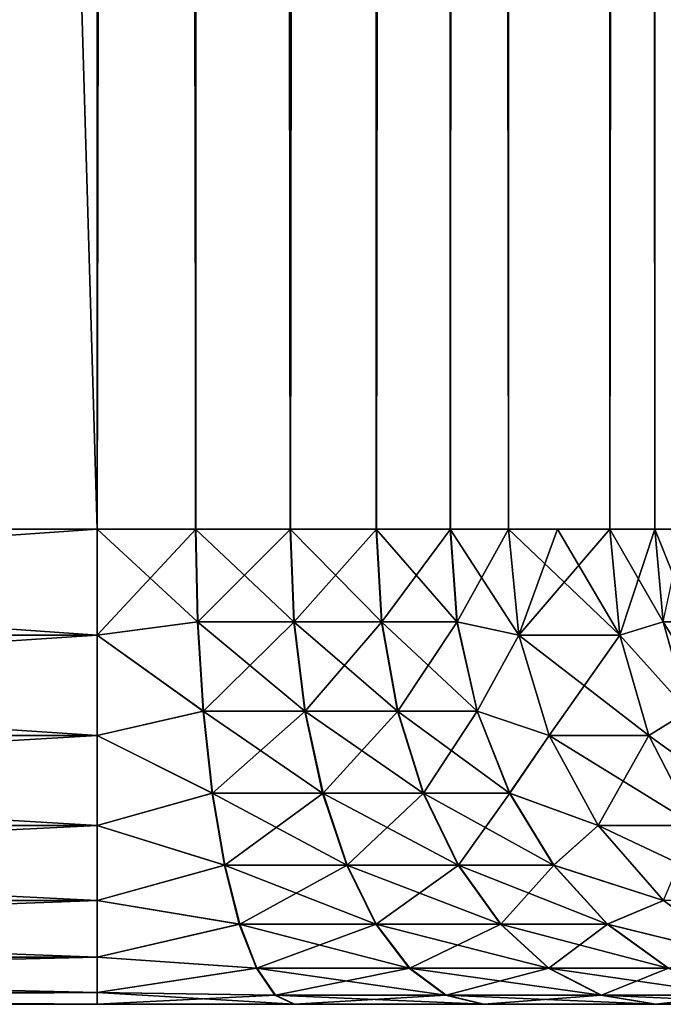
# Model space of a CAD drawing. Header units: millimetres. Extents: x -272 to -228, y -64 to 39.
# Tile 53 of 245: x -236.58 to -235.902, y -59 to -57.964. Entities that reach past the tile are written whole.
import ezdxf

# ---------------------------------------------------------------- set-up
doc = ezdxf.new("R2010")
doc.units = ezdxf.units.MM
doc.header["$LTSCALE"] = 26.699852
for name, color, linetype in [('117', 7, 'CONTINUOUS'), ('144', 7, 'CONTINUOUS'), ('181', 7, 'CONTINUOUS'), ('182', 7, 'CONTINUOUS'), ('187', 7, 'CONTINUOUS'), ('192', 7, 'CONTINUOUS'), ('196', 7, 'CONTINUOUS'), ('228', 7, 'CONTINUOUS'), ('229', 7, 'CONTINUOUS'), ('230', 7, 'CONTINUOUS'), ('231', 7, 'CONTINUOUS'), ('327', 7, 'CONTINUOUS'), ('328', 7, 'CONTINUOUS'), ('329', 7, 'CONTINUOUS'), ('330', 7, 'CONTINUOUS')]:
    doc.layers.add(name, color=color, linetype=linetype)

msp = doc.modelspace()

# ---------------------------------------------------------------- linework, layer by layer
at = {"layer": '117', "color": 31, "linetype": 'Continuous', "true_color": 0xffba99}
for points in [[(-238.0877, -59, 0.5), (-238.0877, -59, -0.5), (-236.4981, -59, -0.5), (-238.0877, -59, 0.5)], [(-236.4981, -59, 0.5), (-238.0877, -59, 0.5), (-236.4981, -59, -0.5), (-236.4981, -59, 0.5)], [(-236.2902, -59, 0.5219), (-236.4981, -59, 0.5), (-236.2908, -59, -0.5217), (-236.2902, -59, 0.5219)], [(-236.2908, -59, -0.5217), (-236.4981, -59, 0.5), (-236.4981, -59, -0.5), (-236.2908, -59, -0.5217)], [(-236.0917, -59, -0.5863), (-236.2902, -59, 0.5219), (-236.2908, -59, -0.5217), (-236.0917, -59, -0.5863)], [(-236.0911, -59, 0.5865), (-236.2902, -59, 0.5219), (-236.0917, -59, -0.5863), (-236.0911, -59, 0.5865)], [(-235.9105, -59, -0.6909), (-236.0911, -59, 0.5865), (-236.0917, -59, -0.5863), (-235.9105, -59, -0.6909)], [(-235.91, -59, 0.6912), (-236.0911, -59, 0.5865), (-235.9105, -59, -0.6909), (-235.91, -59, 0.6912)], [(-235.7549, -59, -0.8309), (-235.91, -59, 0.6912), (-235.9105, -59, -0.6909), (-235.7549, -59, -0.8309)], [(-235.7545, -59, 0.8313), (-235.91, -59, 0.6912), (-235.7549, -59, -0.8309), (-235.7545, -59, 0.8313)]]:
    msp.add_3dface(points, dxfattribs=at)
at = {"layer": '144', "color": 31, "linetype": 'Continuous', "true_color": 0xffba99}
for points in [[(-235.911, -4.5, 1.5043), (-235.9583, -4.5, 1.419), (-235.911, -58.5, 1.5043), (-235.911, -4.5, 1.5043)], [(-235.911, -58.5, 1.5043), (-235.9583, -4.5, 1.419), (-235.9583, -58.5, 1.419), (-235.911, -58.5, 1.5043)], [(-235.8812, -4.5, 1.5973), (-235.911, -4.5, 1.5043), (-235.8812, -58.5, 1.5973), (-235.8812, -4.5, 1.5973)], [(-235.8812, -58.5, 1.5973), (-235.911, -4.5, 1.5043), (-235.911, -58.5, 1.5043), (-235.8812, -58.5, 1.5973)]]:
    msp.add_3dface(points, dxfattribs=at)
at = {"layer": '181', "color": 31, "linetype": 'Continuous', "true_color": 0xffba99}
for points in [[(-236.4981, -4.5, 1), (-238.0877, -4.5, 1), (-238.0877, -58.5, 1), (-236.4981, -4.5, 1)], [(-236.4981, -58.5, 1), (-236.4981, -4.5, 1), (-238.0877, -58.5, 1), (-236.4981, -58.5, 1)]]:
    msp.add_3dface(points, dxfattribs=at)
at = {"layer": '182', "color": 31, "linetype": 'Continuous', "true_color": 0xffba99}
for points in [[(-236.4981, -4.5, -1), (-236.4981, -58.5, -1), (-238.0877, -4.5, -1), (-236.4981, -4.5, -1)], [(-238.0877, -4.5, -1), (-236.4981, -58.5, -1), (-238.0877, -58.5, -1), (-238.0877, -4.5, -1)]]:
    msp.add_3dface(points, dxfattribs=at)
at = {"layer": '187', "color": 31, "linetype": 'Continuous', "true_color": 0xffba99}
for points in [[(-235.9583, -4.5, -1.419), (-235.911, -4.5, -1.5043), (-235.9583, -58.5, -1.419), (-235.9583, -4.5, -1.419)], [(-235.9583, -58.5, -1.419), (-235.911, -4.5, -1.5043), (-235.911, -58.5, -1.5042), (-235.9583, -58.5, -1.419)], [(-235.911, -4.5, -1.5043), (-235.8812, -4.5, -1.5973), (-235.8812, -58.5, -1.5972), (-235.911, -4.5, -1.5043)], [(-235.911, -58.5, -1.5042), (-235.911, -4.5, -1.5043), (-235.8812, -58.5, -1.5972), (-235.911, -58.5, -1.5042)]]:
    msp.add_3dface(points, dxfattribs=at)
at = {"layer": '192', "color": 31, "linetype": 'Continuous', "true_color": 0xffba99}
for points in [[(-236.4981, -4.5, 1), (-236.4981, -58.5, 1), (-236.3941, -58.5, 1.0109), (-236.4981, -4.5, 1)], [(-236.3941, -4.5, 1.0109), (-236.4981, -4.5, 1), (-236.3941, -58.5, 1.0109), (-236.3941, -4.5, 1.0109)], [(-236.3724, -4.5, 1.016), (-236.3941, -4.5, 1.0109), (-236.2946, -58.5, 1.0433), (-236.3724, -4.5, 1.016)], [(-236.2946, -58.5, 1.0433), (-236.3941, -4.5, 1.0109), (-236.3941, -58.5, 1.0109), (-236.2946, -58.5, 1.0433)], [(-236.2947, -4.5, 1.0432), (-236.3724, -4.5, 1.016), (-236.2946, -58.5, 1.0433), (-236.2947, -4.5, 1.0432)], [(-236.21, -4.5, 1.0913), (-236.2947, -4.5, 1.0432), (-236.2946, -58.5, 1.0433), (-236.21, -4.5, 1.0913)], [(-236.204, -58.5, 1.0956), (-236.21, -4.5, 1.0913), (-236.2946, -58.5, 1.0433), (-236.204, -58.5, 1.0956)], [(-236.2042, -4.5, 1.0955), (-236.21, -4.5, 1.0913), (-236.204, -58.5, 1.0956), (-236.2042, -4.5, 1.0955)], [(-236.1265, -4.5, 1.1654), (-236.2042, -4.5, 1.0955), (-236.204, -58.5, 1.0956), (-236.1265, -4.5, 1.1654)], [(-236.1263, -58.5, 1.1657), (-236.1265, -4.5, 1.1654), (-236.204, -58.5, 1.0956), (-236.1263, -58.5, 1.1657)], [(-236.0651, -4.5, 1.25), (-236.1265, -4.5, 1.1654), (-236.0651, -58.5, 1.25), (-236.0651, -4.5, 1.25)], [(-236.0651, -58.5, 1.25), (-236.1265, -4.5, 1.1654), (-236.1263, -58.5, 1.1657), (-236.0651, -58.5, 1.25)]]:
    msp.add_3dface(points, dxfattribs=at)
at = {"layer": '196', "color": 31, "linetype": 'Continuous', "true_color": 0xffba99}
for points in [[(-236.4981, -58.5, -1), (-236.4981, -4.5, -1), (-236.3941, -4.5, -1.0109), (-236.4981, -58.5, -1)], [(-236.4981, -58.5, -1), (-236.3941, -4.5, -1.0109), (-236.3944, -58.5, -1.0109), (-236.4981, -58.5, -1)], [(-236.3941, -4.5, -1.0109), (-236.3724, -4.5, -1.0161), (-236.3944, -58.5, -1.0109), (-236.3941, -4.5, -1.0109)], [(-236.3944, -58.5, -1.0109), (-236.3724, -4.5, -1.0161), (-236.2949, -58.5, -1.0431), (-236.3944, -58.5, -1.0109)], [(-236.3724, -4.5, -1.0161), (-236.2947, -4.5, -1.0432), (-236.2949, -58.5, -1.0431), (-236.3724, -4.5, -1.0161)], [(-236.2947, -4.5, -1.0432), (-236.21, -4.5, -1.0913), (-236.2949, -58.5, -1.0431), (-236.2947, -4.5, -1.0432)], [(-236.2949, -58.5, -1.0431), (-236.21, -4.5, -1.0913), (-236.2043, -58.5, -1.0954), (-236.2949, -58.5, -1.0431)], [(-236.21, -4.5, -1.0913), (-236.2042, -4.5, -1.0955), (-236.2043, -58.5, -1.0954), (-236.21, -4.5, -1.0913)], [(-236.2042, -4.5, -1.0955), (-236.1265, -4.5, -1.1654), (-236.2043, -58.5, -1.0954), (-236.2042, -4.5, -1.0955)], [(-236.2043, -58.5, -1.0954), (-236.1265, -4.5, -1.1654), (-236.1265, -58.5, -1.1654), (-236.2043, -58.5, -1.0954)], [(-236.0651, -4.5, -1.25), (-236.0651, -58.5, -1.25), (-236.1265, -58.5, -1.1654), (-236.0651, -4.5, -1.25)], [(-236.1265, -4.5, -1.1654), (-236.0651, -4.5, -1.25), (-236.1265, -58.5, -1.1654), (-236.1265, -4.5, -1.1654)]]:
    msp.add_3dface(points, dxfattribs=at)
at = {"layer": '228', "color": 31, "linetype": 'Continuous', "true_color": 0xffba99}
for points in [[(-238.0877, -58.5, -1), (-236.4981, -58.5, -1), (-236.4981, -58.6113, -0.9875), (-238.0877, -58.5, -1)], [(-238.0877, -58.6113, -0.9875), (-238.0877, -58.5, -1), (-236.4981, -58.6113, -0.9875), (-238.0877, -58.6113, -0.9875)], [(-238.0877, -58.717, -0.9504), (-238.0877, -58.6113, -0.9875), (-236.4981, -58.7169, -0.9505), (-238.0877, -58.717, -0.9504)], [(-236.4981, -58.7169, -0.9505), (-238.0877, -58.6113, -0.9875), (-236.4981, -58.6113, -0.9875), (-236.4981, -58.7169, -0.9505)], [(-236.4981, -58.8117, -0.8909), (-238.0877, -58.717, -0.9504), (-236.4981, -58.7169, -0.9505), (-236.4981, -58.8117, -0.8909)], [(-238.0877, -58.8119, -0.8908), (-238.0877, -58.717, -0.9504), (-236.4981, -58.8117, -0.8909), (-238.0877, -58.8119, -0.8908)], [(-236.4981, -58.8909, -0.8117), (-238.0877, -58.8119, -0.8908), (-236.4981, -58.8117, -0.8909), (-236.4981, -58.8909, -0.8117)], [(-238.0877, -58.8911, -0.8115), (-238.0877, -58.8119, -0.8908), (-236.4981, -58.8909, -0.8117), (-238.0877, -58.8911, -0.8115)], [(-236.4981, -58.9505, -0.7169), (-238.0877, -58.8911, -0.8115), (-236.4981, -58.8909, -0.8117), (-236.4981, -58.9505, -0.7169)], [(-238.0877, -58.9507, -0.7165), (-238.0877, -58.8911, -0.8115), (-236.4981, -58.9505, -0.7169), (-238.0877, -58.9507, -0.7165)], [(-236.4981, -58.9875, -0.6113), (-238.0877, -58.9507, -0.7165), (-236.4981, -58.9505, -0.7169), (-236.4981, -58.9875, -0.6113)], [(-238.0877, -58.9876, -0.6107), (-238.0877, -58.9507, -0.7165), (-236.4981, -58.9875, -0.6113), (-238.0877, -58.9876, -0.6107)], [(-236.4981, -59, -0.5), (-238.0877, -58.9876, -0.6107), (-236.4981, -58.9875, -0.6113), (-236.4981, -59, -0.5)], [(-236.4981, -59, -0.5), (-238.0877, -59, -0.5), (-238.0877, -58.9876, -0.6107), (-236.4981, -59, -0.5)]]:
    msp.add_3dface(points, dxfattribs=at)
at = {"layer": '229', "color": 31, "linetype": 'Continuous', "true_color": 0xffba99}
for points in [[(-236.4981, -58.5, -1), (-236.3944, -58.5, -1.0109), (-236.3924, -58.5975, -1.0015), (-236.4981, -58.5, -1)], [(-236.4981, -58.6113, -0.9875), (-236.4981, -58.5, -1), (-236.3924, -58.5975, -1.0015), (-236.4981, -58.6113, -0.9875)], [(-236.3944, -58.5, -1.0109), (-236.2949, -58.5, -1.0431), (-236.291, -58.5975, -1.0344), (-236.3944, -58.5, -1.0109)], [(-236.3944, -58.5, -1.0109), (-236.291, -58.5975, -1.0344), (-236.3924, -58.5975, -1.0015), (-236.3944, -58.5, -1.0109)], [(-236.2949, -58.5, -1.0431), (-236.2043, -58.5, -1.0954), (-236.1986, -58.5975, -1.0877), (-236.2949, -58.5, -1.0431)], [(-236.2949, -58.5, -1.0431), (-236.1986, -58.5975, -1.0877), (-236.291, -58.5975, -1.0344), (-236.2949, -58.5, -1.0431)], [(-236.2043, -58.5, -1.0954), (-236.1265, -58.5, -1.1654), (-236.1194, -58.5975, -1.159), (-236.2043, -58.5, -1.0954)], [(-236.2043, -58.5, -1.0954), (-236.1194, -58.5975, -1.159), (-236.1986, -58.5975, -1.0877), (-236.2043, -58.5, -1.0954)], [(-236.1265, -58.5, -1.1654), (-236.0651, -58.5, -1.25), (-236.0542, -58.6113, -1.2437), (-236.1265, -58.5, -1.1654)], [(-236.1194, -58.5975, -1.159), (-236.1265, -58.5, -1.1654), (-236.0542, -58.6113, -1.2437), (-236.1194, -58.5975, -1.159)], [(-236.4981, -58.6113, -0.9875), (-236.3924, -58.5975, -1.0015), (-236.3865, -58.6913, -0.9736), (-236.4981, -58.6113, -0.9875)], [(-236.291, -58.5975, -1.0344), (-236.2794, -58.6913, -1.0084), (-236.3924, -58.5975, -1.0015), (-236.291, -58.5975, -1.0344)], [(-236.3924, -58.5975, -1.0015), (-236.2794, -58.6913, -1.0084), (-236.3865, -58.6913, -0.9736), (-236.3924, -58.5975, -1.0015)], [(-236.1986, -58.5975, -1.0877), (-236.1819, -58.6913, -1.0646), (-236.291, -58.5975, -1.0344), (-236.1986, -58.5975, -1.0877)], [(-236.291, -58.5975, -1.0344), (-236.1819, -58.6913, -1.0646), (-236.2794, -58.6913, -1.0084), (-236.291, -58.5975, -1.0344)], [(-236.1194, -58.5975, -1.159), (-236.0982, -58.6913, -1.14), (-236.1986, -58.5975, -1.0877), (-236.1194, -58.5975, -1.159)], [(-236.1986, -58.5975, -1.0877), (-236.0982, -58.6913, -1.14), (-236.1819, -58.6913, -1.0646), (-236.1986, -58.5975, -1.0877)], [(-236.0982, -58.6913, -1.14), (-236.1194, -58.5975, -1.159), (-236.0542, -58.6113, -1.2437), (-236.0982, -58.6913, -1.14)], [(-236.4981, -58.7169, -0.9505), (-236.4981, -58.6113, -0.9875), (-236.3865, -58.6913, -0.9736), (-236.4981, -58.7169, -0.9505)], [(-236.0222, -58.7169, -1.2252), (-236.0982, -58.6913, -1.14), (-236.0542, -58.6113, -1.2437), (-236.0222, -58.7169, -1.2252)], [(-236.4981, -58.7169, -0.9505), (-236.3865, -58.6913, -0.9736), (-236.377, -58.7778, -0.9284), (-236.4981, -58.7169, -0.9505)], [(-236.2794, -58.6913, -1.0084), (-236.2607, -58.7778, -0.9661), (-236.3865, -58.6913, -0.9736), (-236.2794, -58.6913, -1.0084)], [(-236.3865, -58.6913, -0.9736), (-236.2607, -58.7778, -0.9661), (-236.377, -58.7778, -0.9284), (-236.3865, -58.6913, -0.9736)], [(-236.1819, -58.6913, -1.0646), (-236.1548, -58.7778, -1.0272), (-236.2794, -58.6913, -1.0084), (-236.1819, -58.6913, -1.0646)], [(-236.2794, -58.6913, -1.0084), (-236.1548, -58.7778, -1.0272), (-236.2607, -58.7778, -0.9661), (-236.2794, -58.6913, -1.0084)], [(-236.0982, -58.6913, -1.14), (-236.0639, -58.7778, -1.1091), (-236.1819, -58.6913, -1.0646), (-236.0982, -58.6913, -1.14)], [(-236.1819, -58.6913, -1.0646), (-236.0639, -58.7778, -1.1091), (-236.1548, -58.7778, -1.0272), (-236.1819, -58.6913, -1.0646)], [(-236.0639, -58.7778, -1.1091), (-236.0982, -58.6913, -1.14), (-236.0222, -58.7169, -1.2252), (-236.0639, -58.7778, -1.1091)], [(-236.4981, -58.8117, -0.8909), (-236.4981, -58.7169, -0.9505), (-236.377, -58.7778, -0.9284), (-236.4981, -58.8117, -0.8909)], [(-235.9706, -58.8117, -1.1955), (-236.0639, -58.7778, -1.1091), (-236.0222, -58.7169, -1.2252), (-235.9706, -58.8117, -1.1955)], [(-236.4981, -58.8117, -0.8909), (-236.377, -58.7778, -0.9284), (-236.3641, -58.8536, -0.8676), (-236.4981, -58.8117, -0.8909)], [(-236.2607, -58.7778, -0.9661), (-236.2354, -58.8536, -0.9093), (-236.377, -58.7778, -0.9284), (-236.2607, -58.7778, -0.9661)], [(-236.377, -58.7778, -0.9284), (-236.2354, -58.8536, -0.9093), (-236.3641, -58.8536, -0.8676), (-236.377, -58.7778, -0.9284)], [(-236.1548, -58.7778, -1.0272), (-236.1182, -58.8536, -0.9769), (-236.2607, -58.7778, -0.9661), (-236.1548, -58.7778, -1.0272)], [(-236.2607, -58.7778, -0.9661), (-236.1182, -58.8536, -0.9769), (-236.2354, -58.8536, -0.9093), (-236.2607, -58.7778, -0.9661)], [(-236.0639, -58.7778, -1.1091), (-236.0177, -58.8536, -1.0674), (-236.1548, -58.7778, -1.0272), (-236.0639, -58.7778, -1.1091)], [(-236.1548, -58.7778, -1.0272), (-236.0177, -58.8536, -1.0674), (-236.1182, -58.8536, -0.9769), (-236.1548, -58.7778, -1.0272)], [(-236.0177, -58.8536, -1.0674), (-236.0639, -58.7778, -1.1091), (-235.9706, -58.8117, -1.1955), (-236.0177, -58.8536, -1.0674)], [(-236.4981, -58.8909, -0.8117), (-236.4981, -58.8117, -0.8909), (-236.3641, -58.8536, -0.8676), (-236.4981, -58.8909, -0.8117)], [(-235.902, -58.8909, -1.1559), (-236.0177, -58.8536, -1.0674), (-235.9706, -58.8117, -1.1955), (-235.902, -58.8909, -1.1559)], [(-236.4981, -58.8909, -0.8117), (-236.3641, -58.8536, -0.8676), (-236.3484, -58.9157, -0.7935), (-236.4981, -58.8909, -0.8117)], [(-236.2354, -58.8536, -0.9093), (-236.2046, -58.9157, -0.8401), (-236.3641, -58.8536, -0.8676), (-236.2354, -58.8536, -0.9093)], [(-236.3641, -58.8536, -0.8676), (-236.2046, -58.9157, -0.8401), (-236.3484, -58.9157, -0.7935), (-236.3641, -58.8536, -0.8676)], [(-236.1182, -58.8536, -0.9769), (-236.0737, -58.9157, -0.9156), (-236.2354, -58.8536, -0.9093), (-236.1182, -58.8536, -0.9769)], [(-236.2354, -58.8536, -0.9093), (-236.0737, -58.9157, -0.9156), (-236.2046, -58.9157, -0.8401), (-236.2354, -58.8536, -0.9093)], [(-236.0177, -58.8536, -1.0674), (-235.9614, -58.9157, -1.0167), (-236.1182, -58.8536, -0.9769), (-236.0177, -58.8536, -1.0674)], [(-236.1182, -58.8536, -0.9769), (-235.9614, -58.9157, -1.0167), (-236.0737, -58.9157, -0.9156), (-236.1182, -58.8536, -0.9769)], [(-235.9614, -58.9157, -1.0167), (-236.0177, -58.8536, -1.0674), (-235.902, -58.8909, -1.1559), (-235.9614, -58.9157, -1.0167)], [(-236.4981, -58.9505, -0.7169), (-236.4981, -58.8909, -0.8117), (-236.3484, -58.9157, -0.7935), (-236.4981, -58.9505, -0.7169)], [(-235.8199, -58.9505, -1.1085), (-235.9614, -58.9157, -1.0167), (-235.902, -58.8909, -1.1559), (-235.8199, -58.9505, -1.1085)], [(-236.4981, -58.9505, -0.7169), (-236.3484, -58.9157, -0.7935), (-236.3304, -58.9619, -0.7089), (-236.4981, -58.9505, -0.7169)], [(-236.2046, -58.9157, -0.8401), (-236.1695, -58.9619, -0.7611), (-236.3484, -58.9157, -0.7935), (-236.2046, -58.9157, -0.8401)], [(-236.3484, -58.9157, -0.7935), (-236.1695, -58.9619, -0.7611), (-236.3304, -58.9619, -0.7089), (-236.3484, -58.9157, -0.7935)], [(-236.0737, -58.9157, -0.9156), (-236.0229, -58.9619, -0.8457), (-236.2046, -58.9157, -0.8401), (-236.0737, -58.9157, -0.9156)], [(-236.2046, -58.9157, -0.8401), (-236.0229, -58.9619, -0.8457), (-236.1695, -58.9619, -0.7611), (-236.2046, -58.9157, -0.8401)], [(-235.9614, -58.9157, -1.0167), (-235.8971, -58.9619, -0.9589), (-236.0737, -58.9157, -0.9156), (-235.9614, -58.9157, -1.0167)], [(-236.0737, -58.9157, -0.9156), (-235.8971, -58.9619, -0.9589), (-236.0229, -58.9619, -0.8457), (-236.0737, -58.9157, -0.9156)], [(-235.8971, -58.9619, -0.9589), (-235.9614, -58.9157, -1.0167), (-235.8199, -58.9505, -1.1085), (-235.8971, -58.9619, -0.9589)], [(-236.4981, -58.9875, -0.6113), (-236.4981, -58.9505, -0.7169), (-236.3304, -58.9619, -0.7089), (-236.4981, -58.9875, -0.6113)], [(-236.4981, -58.9875, -0.6113), (-236.3304, -58.9619, -0.7089), (-236.311, -58.9904, -0.6171), (-236.4981, -58.9875, -0.6113)], [(-236.1695, -58.9619, -0.7611), (-236.1314, -58.9904, -0.6754), (-236.3304, -58.9619, -0.7089), (-236.1695, -58.9619, -0.7611)], [(-236.3304, -58.9619, -0.7089), (-236.1314, -58.9904, -0.6754), (-236.311, -58.9904, -0.6171), (-236.3304, -58.9619, -0.7089)], [(-236.0229, -58.9619, -0.8457), (-235.9678, -58.9904, -0.7698), (-236.1695, -58.9619, -0.7611), (-236.0229, -58.9619, -0.8457)], [(-236.1695, -58.9619, -0.7611), (-235.9678, -58.9904, -0.7698), (-236.1314, -58.9904, -0.6754), (-236.1695, -58.9619, -0.7611)], [(-235.8971, -58.9619, -0.9589), (-235.8274, -58.9904, -0.8961), (-236.0229, -58.9619, -0.8457), (-235.8971, -58.9619, -0.9589)], [(-236.0229, -58.9619, -0.8457), (-235.8274, -58.9904, -0.8961), (-235.9678, -58.9904, -0.7698), (-236.0229, -58.9619, -0.8457)], [(-236.2908, -59, -0.5217), (-236.4981, -59, -0.5), (-236.4981, -58.9875, -0.6113), (-236.2908, -59, -0.5217)], [(-236.2908, -59, -0.5217), (-236.4981, -58.9875, -0.6113), (-236.311, -58.9904, -0.6171), (-236.2908, -59, -0.5217)], [(-236.0917, -59, -0.5863), (-236.2908, -59, -0.5217), (-236.311, -58.9904, -0.6171), (-236.0917, -59, -0.5863)], [(-236.1314, -58.9904, -0.6754), (-236.0917, -59, -0.5863), (-236.311, -58.9904, -0.6171), (-236.1314, -58.9904, -0.6754)], [(-235.9105, -59, -0.6909), (-236.0917, -59, -0.5863), (-236.1314, -58.9904, -0.6754), (-235.9105, -59, -0.6909)], [(-235.9678, -58.9904, -0.7698), (-235.9105, -59, -0.6909), (-236.1314, -58.9904, -0.6754), (-235.9678, -58.9904, -0.7698)], [(-235.7549, -59, -0.8309), (-235.9105, -59, -0.6909), (-235.9678, -58.9904, -0.7698), (-235.7549, -59, -0.8309)], [(-235.8274, -58.9904, -0.8961), (-235.7549, -59, -0.8309), (-235.9678, -58.9904, -0.7698), (-235.8274, -58.9904, -0.8961)]]:
    msp.add_3dface(points, dxfattribs=at)
at = {"layer": '230', "color": 31, "linetype": 'Continuous', "true_color": 0xffba99}
for points in [[(-236.0542, -58.6113, -1.2437), (-236.0651, -58.5, -1.25), (-235.9479, -58.6113, -1.4119), (-236.0542, -58.6113, -1.2437)], [(-236.0651, -58.5, -1.25), (-236.0134, -58.5, -1.3356), (-235.9479, -58.6113, -1.4119), (-236.0651, -58.5, -1.25)], [(-236.0134, -58.5, -1.3356), (-235.9583, -58.5, -1.419), (-235.9479, -58.6113, -1.4119), (-236.0134, -58.5, -1.3356)], [(-236.0222, -58.7169, -1.2252), (-236.0542, -58.6113, -1.2437), (-235.9175, -58.7169, -1.3909), (-236.0222, -58.7169, -1.2252)], [(-235.9175, -58.7169, -1.3909), (-236.0542, -58.6113, -1.2437), (-235.9479, -58.6113, -1.4119), (-235.9175, -58.7169, -1.3909)], [(-235.9706, -58.8117, -1.1955), (-236.0222, -58.7169, -1.2252), (-235.8685, -58.8117, -1.3571), (-235.9706, -58.8117, -1.1955)], [(-235.8685, -58.8117, -1.3571), (-236.0222, -58.7169, -1.2252), (-235.9175, -58.7169, -1.3909), (-235.8685, -58.8117, -1.3571)], [(-235.902, -58.8909, -1.1559), (-235.9706, -58.8117, -1.1955), (-235.8033, -58.8909, -1.3121), (-235.902, -58.8909, -1.1559)], [(-235.8033, -58.8909, -1.3121), (-235.9706, -58.8117, -1.1955), (-235.8685, -58.8117, -1.3571), (-235.8033, -58.8909, -1.3121)]]:
    msp.add_3dface(points, dxfattribs=at)
at = {"layer": '231', "color": 31, "linetype": 'Continuous', "true_color": 0xffba99}
for points in [[(-235.9583, -58.5, -1.419), (-235.911, -58.5, -1.5042), (-235.9022, -58.5975, -1.5004), (-235.9583, -58.5, -1.419)], [(-235.9479, -58.6113, -1.4119), (-235.9583, -58.5, -1.419), (-235.9022, -58.5975, -1.5004), (-235.9479, -58.6113, -1.4119)], [(-235.911, -58.5, -1.5042), (-235.8812, -58.5, -1.5972), (-235.8718, -58.5975, -1.5951), (-235.911, -58.5, -1.5042)], [(-235.911, -58.5, -1.5042), (-235.8718, -58.5975, -1.5951), (-235.9022, -58.5975, -1.5004), (-235.911, -58.5, -1.5042)], [(-235.9479, -58.6113, -1.4119), (-235.9022, -58.5975, -1.5004), (-235.8761, -58.6913, -1.4891), (-235.9479, -58.6113, -1.4119)], [(-235.8718, -58.5975, -1.5951), (-235.844, -58.6913, -1.5891), (-235.9022, -58.5975, -1.5004), (-235.8718, -58.5975, -1.5951)], [(-235.9022, -58.5975, -1.5004), (-235.844, -58.6913, -1.5891), (-235.8761, -58.6913, -1.4891), (-235.9022, -58.5975, -1.5004)], [(-235.9175, -58.7169, -1.3909), (-235.9479, -58.6113, -1.4119), (-235.8761, -58.6913, -1.4891), (-235.9175, -58.7169, -1.3909)], [(-235.9175, -58.7169, -1.3909), (-235.8761, -58.6913, -1.4891), (-235.8337, -58.7778, -1.4708), (-235.9175, -58.7169, -1.3909)], [(-235.8685, -58.8117, -1.3571), (-235.9175, -58.7169, -1.3909), (-235.8337, -58.7778, -1.4708), (-235.8685, -58.8117, -1.3571)]]:
    msp.add_3dface(points, dxfattribs=at)
at = {"layer": '327', "color": 31, "linetype": 'Continuous', "true_color": 0xffba99}
for points in [[(-235.911, -58.5, 1.5043), (-235.9583, -58.5, 1.419), (-235.9479, -58.6113, 1.4119), (-235.911, -58.5, 1.5043)], [(-235.9022, -58.5975, 1.5005), (-235.911, -58.5, 1.5043), (-235.9479, -58.6113, 1.4119), (-235.9022, -58.5975, 1.5005)], [(-235.8812, -58.5, 1.5973), (-235.911, -58.5, 1.5043), (-235.9022, -58.5975, 1.5005), (-235.8812, -58.5, 1.5973)], [(-235.8761, -58.6913, 1.4892), (-235.9022, -58.5975, 1.5005), (-235.9479, -58.6113, 1.4119), (-235.8761, -58.6913, 1.4892)], [(-235.9175, -58.7169, 1.3909), (-235.8761, -58.6913, 1.4892), (-235.9479, -58.6113, 1.4119), (-235.9175, -58.7169, 1.3909)], [(-235.8337, -58.7778, 1.4709), (-235.8761, -58.6913, 1.4892), (-235.9175, -58.7169, 1.3909), (-235.8337, -58.7778, 1.4709)], [(-235.8685, -58.8117, 1.3571), (-235.8337, -58.7778, 1.4709), (-235.9175, -58.7169, 1.3909), (-235.8685, -58.8117, 1.3571)]]:
    msp.add_3dface(points, dxfattribs=at)
at = {"layer": '328', "color": 31, "linetype": 'Continuous', "true_color": 0xffba99}
for points in [[(-236.0651, -58.5, 1.25), (-236.0542, -58.6113, 1.2437), (-236.0134, -58.5, 1.3356), (-236.0651, -58.5, 1.25)], [(-235.9479, -58.6113, 1.4119), (-235.9583, -58.5, 1.419), (-236.0542, -58.6113, 1.2437), (-235.9479, -58.6113, 1.4119)], [(-236.0542, -58.6113, 1.2437), (-235.9583, -58.5, 1.419), (-236.0134, -58.5, 1.3356), (-236.0542, -58.6113, 1.2437)], [(-236.0222, -58.7169, 1.2252), (-235.9479, -58.6113, 1.4119), (-236.0542, -58.6113, 1.2437), (-236.0222, -58.7169, 1.2252)], [(-235.9175, -58.7169, 1.3909), (-235.9479, -58.6113, 1.4119), (-236.0222, -58.7169, 1.2252), (-235.9175, -58.7169, 1.3909)], [(-235.9706, -58.8117, 1.1955), (-235.9175, -58.7169, 1.3909), (-236.0222, -58.7169, 1.2252), (-235.9706, -58.8117, 1.1955)], [(-235.8685, -58.8117, 1.3571), (-235.9175, -58.7169, 1.3909), (-235.9706, -58.8117, 1.1955), (-235.8685, -58.8117, 1.3571)], [(-235.902, -58.8909, 1.1559), (-235.8685, -58.8117, 1.3571), (-235.9706, -58.8117, 1.1955), (-235.902, -58.8909, 1.1559)]]:
    msp.add_3dface(points, dxfattribs=at)
at = {"layer": '329', "color": 31, "linetype": 'Continuous', "true_color": 0xffba99}
for points in [[(-236.3941, -58.5, 1.0109), (-236.4981, -58.5, 1), (-236.4981, -58.6113, 0.9875), (-236.3941, -58.5, 1.0109)], [(-236.3921, -58.5975, 1.0015), (-236.3941, -58.5, 1.0109), (-236.4981, -58.6113, 0.9875), (-236.3921, -58.5975, 1.0015)], [(-236.2946, -58.5, 1.0433), (-236.3941, -58.5, 1.0109), (-236.3921, -58.5975, 1.0015), (-236.2946, -58.5, 1.0433)], [(-236.2907, -58.5975, 1.0345), (-236.2946, -58.5, 1.0433), (-236.3921, -58.5975, 1.0015), (-236.2907, -58.5975, 1.0345)], [(-236.204, -58.5, 1.0956), (-236.2946, -58.5, 1.0433), (-236.2907, -58.5975, 1.0345), (-236.204, -58.5, 1.0956)], [(-236.1984, -58.5975, 1.0878), (-236.204, -58.5, 1.0956), (-236.2907, -58.5975, 1.0345), (-236.1984, -58.5975, 1.0878)], [(-236.1263, -58.5, 1.1657), (-236.204, -58.5, 1.0956), (-236.1984, -58.5975, 1.0878), (-236.1263, -58.5, 1.1657)], [(-236.1191, -58.5975, 1.1592), (-236.1263, -58.5, 1.1657), (-236.1984, -58.5975, 1.0878), (-236.1191, -58.5975, 1.1592)], [(-236.0651, -58.5, 1.25), (-236.1263, -58.5, 1.1657), (-236.1191, -58.5975, 1.1592), (-236.0651, -58.5, 1.25)], [(-236.0542, -58.6113, 1.2437), (-236.0651, -58.5, 1.25), (-236.1191, -58.5975, 1.1592), (-236.0542, -58.6113, 1.2437)], [(-236.3862, -58.6913, 0.9737), (-236.3921, -58.5975, 1.0015), (-236.4981, -58.6113, 0.9875), (-236.3862, -58.6913, 0.9737)], [(-236.3862, -58.6913, 0.9737), (-236.2907, -58.5975, 1.0345), (-236.3921, -58.5975, 1.0015), (-236.3862, -58.6913, 0.9737)], [(-236.2791, -58.6913, 1.0085), (-236.2907, -58.5975, 1.0345), (-236.3862, -58.6913, 0.9737), (-236.2791, -58.6913, 1.0085)], [(-236.2791, -58.6913, 1.0085), (-236.1984, -58.5975, 1.0878), (-236.2907, -58.5975, 1.0345), (-236.2791, -58.6913, 1.0085)], [(-236.1816, -58.6913, 1.0648), (-236.1984, -58.5975, 1.0878), (-236.2791, -58.6913, 1.0085), (-236.1816, -58.6913, 1.0648)], [(-236.1816, -58.6913, 1.0648), (-236.1191, -58.5975, 1.1592), (-236.1984, -58.5975, 1.0878), (-236.1816, -58.6913, 1.0648)], [(-236.098, -58.6913, 1.1402), (-236.1191, -58.5975, 1.1592), (-236.1816, -58.6913, 1.0648), (-236.098, -58.6913, 1.1402)], [(-236.098, -58.6913, 1.1402), (-236.0542, -58.6113, 1.2437), (-236.1191, -58.5975, 1.1592), (-236.098, -58.6913, 1.1402)], [(-236.4981, -58.7169, 0.9505), (-236.3862, -58.6913, 0.9737), (-236.4981, -58.6113, 0.9875), (-236.4981, -58.7169, 0.9505)], [(-236.0222, -58.7169, 1.2252), (-236.0542, -58.6113, 1.2437), (-236.098, -58.6913, 1.1402), (-236.0222, -58.7169, 1.2252)], [(-236.3766, -58.7778, 0.9285), (-236.3862, -58.6913, 0.9737), (-236.4981, -58.7169, 0.9505), (-236.3766, -58.7778, 0.9285)], [(-236.3766, -58.7778, 0.9285), (-236.2791, -58.6913, 1.0085), (-236.3862, -58.6913, 0.9737), (-236.3766, -58.7778, 0.9285)], [(-236.2603, -58.7778, 0.9663), (-236.2791, -58.6913, 1.0085), (-236.3766, -58.7778, 0.9285), (-236.2603, -58.7778, 0.9663)], [(-236.2603, -58.7778, 0.9663), (-236.1816, -58.6913, 1.0648), (-236.2791, -58.6913, 1.0085), (-236.2603, -58.7778, 0.9663)], [(-236.1545, -58.7778, 1.0275), (-236.1816, -58.6913, 1.0648), (-236.2603, -58.7778, 0.9663), (-236.1545, -58.7778, 1.0275)], [(-236.1545, -58.7778, 1.0275), (-236.098, -58.6913, 1.1402), (-236.1816, -58.6913, 1.0648), (-236.1545, -58.7778, 1.0275)], [(-236.0636, -58.7778, 1.1093), (-236.098, -58.6913, 1.1402), (-236.1545, -58.7778, 1.0275), (-236.0636, -58.7778, 1.1093)], [(-236.0636, -58.7778, 1.1093), (-236.0222, -58.7169, 1.2252), (-236.098, -58.6913, 1.1402), (-236.0636, -58.7778, 1.1093)], [(-236.4981, -58.8117, 0.8909), (-236.3766, -58.7778, 0.9285), (-236.4981, -58.7169, 0.9505), (-236.4981, -58.8117, 0.8909)], [(-235.9706, -58.8117, 1.1955), (-236.0222, -58.7169, 1.2252), (-236.0636, -58.7778, 1.1093), (-235.9706, -58.8117, 1.1955)], [(-236.3637, -58.8536, 0.8677), (-236.3766, -58.7778, 0.9285), (-236.4981, -58.8117, 0.8909), (-236.3637, -58.8536, 0.8677)], [(-236.3637, -58.8536, 0.8677), (-236.2603, -58.7778, 0.9663), (-236.3766, -58.7778, 0.9285), (-236.3637, -58.8536, 0.8677)], [(-236.235, -58.8536, 0.9095), (-236.2603, -58.7778, 0.9663), (-236.3637, -58.8536, 0.8677), (-236.235, -58.8536, 0.9095)], [(-236.235, -58.8536, 0.9095), (-236.1545, -58.7778, 1.0275), (-236.2603, -58.7778, 0.9663), (-236.235, -58.8536, 0.9095)], [(-236.1179, -58.8536, 0.9772), (-236.1545, -58.7778, 1.0275), (-236.235, -58.8536, 0.9095), (-236.1179, -58.8536, 0.9772)], [(-236.1179, -58.8536, 0.9772), (-236.0636, -58.7778, 1.1093), (-236.1545, -58.7778, 1.0275), (-236.1179, -58.8536, 0.9772)], [(-236.0174, -58.8536, 1.0677), (-236.0636, -58.7778, 1.1093), (-236.1179, -58.8536, 0.9772), (-236.0174, -58.8536, 1.0677)], [(-236.0174, -58.8536, 1.0677), (-235.9706, -58.8117, 1.1955), (-236.0636, -58.7778, 1.1093), (-236.0174, -58.8536, 1.0677)], [(-236.4981, -58.8909, 0.8117), (-236.3637, -58.8536, 0.8677), (-236.4981, -58.8117, 0.8909), (-236.4981, -58.8909, 0.8117)], [(-235.902, -58.8909, 1.1559), (-235.9706, -58.8117, 1.1955), (-236.0174, -58.8536, 1.0677), (-235.902, -58.8909, 1.1559)], [(-236.3479, -58.9157, 0.7936), (-236.3637, -58.8536, 0.8677), (-236.4981, -58.8909, 0.8117), (-236.3479, -58.9157, 0.7936)], [(-236.3479, -58.9157, 0.7936), (-236.235, -58.8536, 0.9095), (-236.3637, -58.8536, 0.8677), (-236.3479, -58.9157, 0.7936)], [(-236.2042, -58.9157, 0.8403), (-236.235, -58.8536, 0.9095), (-236.3479, -58.9157, 0.7936), (-236.2042, -58.9157, 0.8403)], [(-236.2042, -58.9157, 0.8403), (-236.1179, -58.8536, 0.9772), (-236.235, -58.8536, 0.9095), (-236.2042, -58.9157, 0.8403)], [(-236.0733, -58.9157, 0.9159), (-236.1179, -58.8536, 0.9772), (-236.2042, -58.9157, 0.8403), (-236.0733, -58.9157, 0.9159)], [(-236.0733, -58.9157, 0.9159), (-236.0174, -58.8536, 1.0677), (-236.1179, -58.8536, 0.9772), (-236.0733, -58.9157, 0.9159)], [(-235.9611, -58.9157, 1.0171), (-236.0174, -58.8536, 1.0677), (-236.0733, -58.9157, 0.9159), (-235.9611, -58.9157, 1.0171)], [(-235.9611, -58.9157, 1.0171), (-235.902, -58.8909, 1.1559), (-236.0174, -58.8536, 1.0677), (-235.9611, -58.9157, 1.0171)], [(-236.4981, -58.9505, 0.7169), (-236.3479, -58.9157, 0.7936), (-236.4981, -58.8909, 0.8117), (-236.4981, -58.9505, 0.7169)], [(-235.8199, -58.9505, 1.1085), (-235.902, -58.8909, 1.1559), (-235.9611, -58.9157, 1.0171), (-235.8199, -58.9505, 1.1085)], [(-236.3299, -58.9619, 0.709), (-236.3479, -58.9157, 0.7936), (-236.4981, -58.9505, 0.7169), (-236.3299, -58.9619, 0.709)], [(-236.3299, -58.9619, 0.709), (-236.2042, -58.9157, 0.8403), (-236.3479, -58.9157, 0.7936), (-236.3299, -58.9619, 0.709)], [(-236.169, -58.9619, 0.7613), (-236.2042, -58.9157, 0.8403), (-236.3299, -58.9619, 0.709), (-236.169, -58.9619, 0.7613)], [(-236.169, -58.9619, 0.7613), (-236.0733, -58.9157, 0.9159), (-236.2042, -58.9157, 0.8403), (-236.169, -58.9619, 0.7613)], [(-236.0225, -58.9619, 0.846), (-236.0733, -58.9157, 0.9159), (-236.169, -58.9619, 0.7613), (-236.0225, -58.9619, 0.846)], [(-236.0225, -58.9619, 0.846), (-235.9611, -58.9157, 1.0171), (-236.0733, -58.9157, 0.9159), (-236.0225, -58.9619, 0.846)], [(-235.8968, -58.9619, 0.9593), (-235.9611, -58.9157, 1.0171), (-236.0225, -58.9619, 0.846), (-235.8968, -58.9619, 0.9593)], [(-235.8968, -58.9619, 0.9593), (-235.8199, -58.9505, 1.1085), (-235.9611, -58.9157, 1.0171), (-235.8968, -58.9619, 0.9593)], [(-236.4981, -58.9875, 0.6113), (-236.3299, -58.9619, 0.709), (-236.4981, -58.9505, 0.7169), (-236.4981, -58.9875, 0.6113)], [(-236.3104, -58.9904, 0.6173), (-236.3299, -58.9619, 0.709), (-236.4981, -58.9875, 0.6113), (-236.3104, -58.9904, 0.6173)], [(-236.3104, -58.9904, 0.6173), (-236.169, -58.9619, 0.7613), (-236.3299, -58.9619, 0.709), (-236.3104, -58.9904, 0.6173)], [(-236.1308, -58.9904, 0.6756), (-236.169, -58.9619, 0.7613), (-236.3104, -58.9904, 0.6173), (-236.1308, -58.9904, 0.6756)], [(-236.1308, -58.9904, 0.6756), (-236.0225, -58.9619, 0.846), (-236.169, -58.9619, 0.7613), (-236.1308, -58.9904, 0.6756)], [(-235.9673, -58.9904, 0.7701), (-236.0225, -58.9619, 0.846), (-236.1308, -58.9904, 0.6756), (-235.9673, -58.9904, 0.7701)], [(-235.9673, -58.9904, 0.7701), (-235.8968, -58.9619, 0.9593), (-236.0225, -58.9619, 0.846), (-235.9673, -58.9904, 0.7701)], [(-235.827, -58.9904, 0.8966), (-235.8968, -58.9619, 0.9593), (-235.9673, -58.9904, 0.7701), (-235.827, -58.9904, 0.8966)], [(-236.4981, -59, 0.5), (-236.3104, -58.9904, 0.6173), (-236.4981, -58.9875, 0.6113), (-236.4981, -59, 0.5)], [(-236.4981, -59, 0.5), (-236.2902, -59, 0.5219), (-236.3104, -58.9904, 0.6173), (-236.4981, -59, 0.5)], [(-236.2902, -59, 0.5219), (-236.1308, -58.9904, 0.6756), (-236.3104, -58.9904, 0.6173), (-236.2902, -59, 0.5219)], [(-236.2902, -59, 0.5219), (-236.0911, -59, 0.5865), (-236.1308, -58.9904, 0.6756), (-236.2902, -59, 0.5219)], [(-236.0911, -59, 0.5865), (-235.9673, -58.9904, 0.7701), (-236.1308, -58.9904, 0.6756), (-236.0911, -59, 0.5865)], [(-236.0911, -59, 0.5865), (-235.91, -59, 0.6912), (-235.9673, -58.9904, 0.7701), (-236.0911, -59, 0.5865)], [(-235.91, -59, 0.6912), (-235.827, -58.9904, 0.8966), (-235.9673, -58.9904, 0.7701), (-235.91, -59, 0.6912)], [(-235.91, -59, 0.6912), (-235.7545, -59, 0.8313), (-235.827, -58.9904, 0.8966), (-235.91, -59, 0.6912)]]:
    msp.add_3dface(points, dxfattribs=at)
at = {"layer": '330', "color": 31, "linetype": 'Continuous', "true_color": 0xffba99}
for points in [[(-236.4981, -58.5, 1), (-238.0877, -58.5, 1), (-238.0877, -58.6107, 0.9876), (-236.4981, -58.5, 1)], [(-236.4981, -58.6113, 0.9875), (-236.4981, -58.5, 1), (-238.0877, -58.6107, 0.9876), (-236.4981, -58.6113, 0.9875)], [(-238.0877, -58.7165, 0.9507), (-236.4981, -58.6113, 0.9875), (-238.0877, -58.6107, 0.9876), (-238.0877, -58.7165, 0.9507)], [(-236.4981, -58.7169, 0.9505), (-236.4981, -58.6113, 0.9875), (-238.0877, -58.7165, 0.9507), (-236.4981, -58.7169, 0.9505)], [(-238.0877, -58.8115, 0.8911), (-236.4981, -58.7169, 0.9505), (-238.0877, -58.7165, 0.9507), (-238.0877, -58.8115, 0.8911)], [(-236.4981, -58.8117, 0.8909), (-236.4981, -58.7169, 0.9505), (-238.0877, -58.8115, 0.8911), (-236.4981, -58.8117, 0.8909)], [(-238.0877, -58.8908, 0.8119), (-236.4981, -58.8117, 0.8909), (-238.0877, -58.8115, 0.8911), (-238.0877, -58.8908, 0.8119)], [(-236.4981, -58.8909, 0.8117), (-236.4981, -58.8117, 0.8909), (-238.0877, -58.8908, 0.8119), (-236.4981, -58.8909, 0.8117)], [(-238.0877, -58.9504, 0.717), (-236.4981, -58.8909, 0.8117), (-238.0877, -58.8908, 0.8119), (-238.0877, -58.9504, 0.717)], [(-236.4981, -58.9505, 0.7169), (-236.4981, -58.8909, 0.8117), (-238.0877, -58.9504, 0.717), (-236.4981, -58.9505, 0.7169)], [(-238.0877, -58.9875, 0.6113), (-236.4981, -58.9505, 0.7169), (-238.0877, -58.9504, 0.717), (-238.0877, -58.9875, 0.6113)], [(-236.4981, -58.9875, 0.6113), (-236.4981, -58.9505, 0.7169), (-238.0877, -58.9875, 0.6113), (-236.4981, -58.9875, 0.6113)], [(-238.0877, -59, 0.5), (-236.4981, -59, 0.5), (-236.4981, -58.9875, 0.6113), (-238.0877, -59, 0.5)], [(-238.0877, -59, 0.5), (-236.4981, -58.9875, 0.6113), (-238.0877, -58.9875, 0.6113), (-238.0877, -59, 0.5)]]:
    msp.add_3dface(points, dxfattribs=at)

doc.saveas('drawing.dxf')
